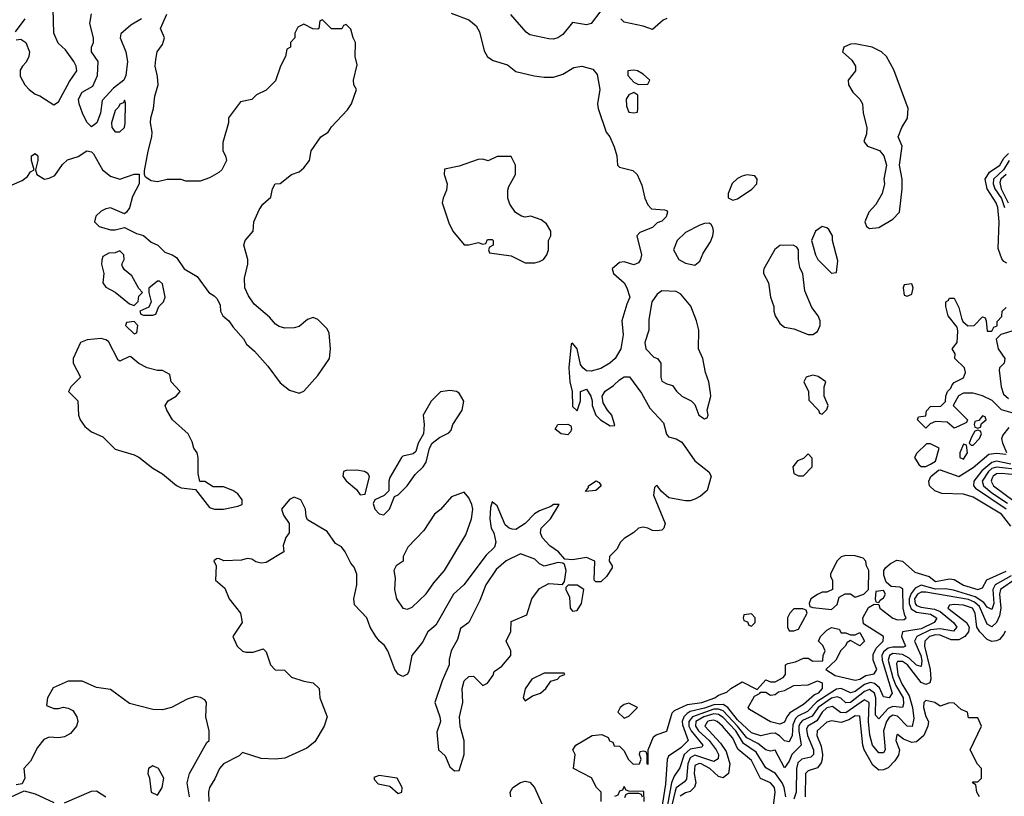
# Model space of a CAD drawing. Header units: inches. Extents: x 2601682 to 2755810, y 449311 to 584050.
# Tile 53 of 256: x 2622285 to 2626463, y 490673 to 493967. Entities that reach past the tile are written whole.
import ezdxf

# ---------------------------------------------------------------- set-up
doc = ezdxf.new("R2010")
doc.units = ezdxf.units.IN
doc.header["$MEASUREMENT"] = 0
doc.layers.add('C6429', color=7, linetype='Continuous')

msp = doc.modelspace()

# ---------------------------------------------------------------- linework, layer by layer
at = {"layer": 'C6429', "color": 2}
for points, elevation in [([(2622270, 493882), (2622290, 493884.7), (2622310.8, 493870), (2622326.8, 493830), (2622324, 493810), (2622312.7, 493787.3), (2622296, 493770), (2622287.1, 493752.9), (2622287.1, 493727.1), (2622306, 493690), (2622324.7, 493670), (2622350, 493650.8), (2622370, 493644), (2622430, 493606), (2622450, 493618), (2622495.8, 493704.2), (2622526.6, 493750), (2622524.5, 493770), (2622514.5, 493790), (2622479.1, 493839.1), (2622447.5, 493867.5), (2622429.5, 493910), (2622427, 494013)], 10), ([(2624750, 494004), (2624709.5, 493950.5), (2624690, 493945.5), (2624630, 493954.8), (2624590, 493904), (2624568.7, 493890), (2624550, 493883.8), (2624530, 493885.5), (2624450, 493902.8), (2624433.7, 493913.7), (2624368.3, 493988.3)], 2), ([(2622253.2, 493266.8), (2622294.8, 493285.2), (2622318.4, 493301.6), (2622330, 493322), (2622346, 493330), (2622335.3, 493370), (2622335.3, 493390), (2622350, 493398.8), (2622361, 493390), (2622361, 493370), (2622351.3, 493330), (2622358, 493310), (2622390, 493290.7), (2622410, 493294), (2622434, 493306), (2622466.9, 493353.1), (2622487.3, 493372.8), (2622533.4, 493386.6), (2622570, 493410.7), (2622590, 493406.8), (2622598.4, 493398.4), (2622636, 493330), (2622670, 493302.8), (2622710, 493290.8), (2622770, 493312), (2622792, 493312), (2622791.3, 493270), (2622763, 493217), (2622750.6, 493169.4), (2622738, 493150), (2622730, 493144), (2622670, 493168.7), (2622650, 493164), (2622630, 493155.3), (2622607.1, 493132.9), (2622602, 493110), (2622622, 493090), (2622670, 493074.8), (2622690, 493074.8), (2622730, 493086), (2622779.8, 493059.8), (2622810, 493051), (2622842.8, 493022.8), (2622871.3, 493010), (2622901, 492981), (2622932, 492970), (2622950, 492958), (2622982, 492910), (2623037.1, 492877.1), (2623086.8, 492810), (2623110, 492796), (2623122.5, 492782.5), (2623135.9, 492755.9), (2623137.3, 492730), (2623147.3, 492710), (2623172, 492690), (2623190, 492662), (2623233.7, 492613.7), (2623246.8, 492590), (2623281.4, 492561.4), (2623337.6, 492497.6), (2623390, 492426.8), (2623430, 492396), (2623470, 492382.8), (2623490, 492390.8), (2623550, 492457.3), (2623599.5, 492530), (2623603.7, 492570), (2623597.5, 492637.5), (2623590, 492655.3), (2623550, 492695.3), (2623530, 492704), (2623505.2, 492694.8), (2623470, 492665.2), (2623450, 492659.3), (2623410, 492659), (2623385.6, 492665.6), (2623370, 492675.3), (2623345.2, 492705.2), (2623280.2, 492760.2), (2623255.5, 492795.5), (2623239.3, 492830), (2623239, 492870), (2623253.2, 492930), (2623253.2, 492950), (2623235.3, 493010), (2623242, 493030), (2623275.3, 493070), (2623278, 493110), (2623300.2, 493159.8), (2623316.4, 493183.6), (2623350, 493214), (2623358, 493250), (2623368.7, 493270), (2623390, 493272), (2623438, 493310), (2623470, 493321), (2623490, 493338), (2623514, 493370), (2623522, 493410), (2623562, 493470), (2623594, 493490), (2623607.2, 493512.8), (2623675.3, 493584.7), (2623692.7, 493610), (2623713.2, 493670), (2623702, 493690), (2623701.2, 493710), (2623716, 493776), (2623708.7, 493810), (2623709, 493870), (2623699, 493890), (2623690, 493926), (2623670, 493946), (2623658, 493942), (2623651.6, 493928.4), (2623608.4, 493928.4), (2623570, 493966), (2623558, 493962), (2623554, 493930), (2623550, 493926), (2623528.4, 493928.4), (2623490, 493948), (2623465.4, 493934.6), (2623452, 493910), (2623452, 493890), (2623434, 493870), (2623434, 493850), (2623418, 493842), (2623412, 493810), (2623390.9, 493769.1), (2623370, 493708), (2623330, 493668), (2623290, 493648), (2623270, 493628), (2623221, 493619), (2623171.3, 493550), (2623171.3, 493530), (2623146.4, 493446.4), (2623146, 493410), (2623158, 493390), (2623162, 493370), (2623142, 493330), (2623130, 493318), (2623090, 493295.3), (2623050, 493282), (2622990, 493282), (2622970, 493288.7), (2622930, 493289), (2622910, 493289), (2622870, 493279.3), (2622842.7, 493282.7), (2622819, 493299), (2622814, 493310), (2622814.6, 493325.4), (2622829.2, 493409.2), (2622845.6, 493470), (2622847.3, 493490), (2622839.5, 493530), (2622841.6, 493550), (2622851.8, 493590), (2622857.5, 493642.5), (2622871.8, 493690), (2622870, 493726), (2622859.3, 493770), (2622862, 493798), (2622868.7, 493830), (2622890, 493862), (2622899, 493890), (2622882, 493930), (2622909, 493990)], 6), ([(2622306, 493970), (2622265.4, 493914.6)], 10), ([(2622802, 493970), (2622756.1, 493943.9), (2622713.2, 493906.8), (2622710.7, 493889.3), (2622734.9, 493830), (2622742.8, 493790), (2622734.4, 493730), (2622726, 493710), (2622683.4, 493676.6), (2622635.3, 493624.7), (2622627, 493570), (2622611.7, 493530), (2622590, 493512.7), (2622570, 493532.7), (2622551.6, 493570), (2622537, 493610), (2622534.5, 493630), (2622550, 493659.1), (2622595.6, 493684.4), (2622615.1, 493730), (2622617.2, 493790), (2622589.3, 493830), (2622589.4, 493850), (2622597.2, 493870), (2622597.2, 493890), (2622582.9, 493950), (2622590, 493991.3)], 6), ([(2624114.8, 493994.8), (2624190, 493966.6), (2624221, 493941), (2624235.3, 493915.3), (2624255.1, 493835.1), (2624269.2, 493809.2), (2624294, 493794), (2624354.7, 493774.7), (2624390, 493747.3), (2624468, 493728), (2624510, 493722.4), (2624550, 493722.9), (2624590, 493735.6), (2624636, 493764), (2624670, 493769.6), (2624716.3, 493756.3), (2624734.9, 493734.9), (2624746, 493670), (2624736.9, 493610), (2624739.6, 493590), (2624773.2, 493490), (2624789.2, 493470), (2624807.5, 493427.5), (2624818.4, 493390), (2624821.2, 493350), (2624830, 493341.2), (2624887, 493327), (2624905.2, 493310), (2624924.8, 493264.8), (2624937, 493210), (2624950, 493182), (2624965.2, 493165.2), (2625020.4, 493160.4), (2625030, 493158), (2625034, 493150), (2625028, 493130), (2625010, 493112), (2624990, 493104.7), (2624970, 493086), (2624916.5, 493063.5), (2624904, 493050), (2624922.7, 492970), (2624919.3, 492950), (2624910, 492936), (2624890, 492926.8), (2624850, 492939.1), (2624830, 492937.3), (2624799, 492910), (2624804, 492890), (2624849.3, 492850), (2624861.2, 492830), (2624874, 492790), (2624860.2, 492759.8), (2624839.5, 492690), (2624846, 492630), (2624835.1, 492570), (2624812, 492530), (2624789.3, 492510), (2624750, 492486.7), (2624710, 492476.4), (2624690, 492478), (2624674, 492490), (2624664.9, 492504.9), (2624650, 492571.3), (2624630, 492594.8), (2624624, 492590), (2624614.5, 492490), (2624618.4, 492430), (2624629.4, 492390), (2624630, 492326), (2624650, 492308), (2624664.7, 492350), (2624664.7, 492390), (2624690, 492399), (2624708.7, 492370), (2624714, 492350), (2624713.2, 492330), (2624729.6, 492289.6), (2624749.5, 492269.5), (2624790, 492244), (2624810, 492246), (2624797.3, 492290), (2624778.8, 492310), (2624761.1, 492341.1), (2624756, 492370), (2624768.4, 492391.6), (2624804.4, 492415.6), (2624830, 492439.3), (2624850, 492452.3), (2624872.3, 492452.3), (2624922.5, 492382.5), (2624959.1, 492319.1), (2625016.6, 492256.6), (2625029.4, 492209.4), (2625038, 492198), (2625070, 492189.4), (2625094.5, 492174.5), (2625150, 492096), (2625209.3, 492049.3), (2625219, 492030), (2625201.2, 491970), (2625174, 491946), (2625150, 491933.4), (2625130, 491926), (2625110, 491926), (2625038.8, 491938.8), (2625006.8, 491966.8), (2624988, 491992), (2624978, 491982), (2624974, 491950), (2625024, 491830), (2625018, 491810), (2625010, 491802), (2624990, 491798.8), (2624970, 491800.7), (2624950.5, 491810.5), (2624930, 491814), (2624910, 491810.7), (2624890, 491791), (2624850, 491766), (2624834, 491750), (2624819, 491721), (2624788, 491690), (2624786, 491670), (2624798, 491650), (2624798, 491642), (2624774.6, 491605.4), (2624750, 491582), (2624730, 491582), (2624722, 491590), (2624724.7, 491670), (2624690, 491684.9), (2624630, 491675.5), (2624598, 491678), (2624570.5, 491710), (2624534.7, 491734.7), (2624502, 491770), (2624494, 491790), (2624497.3, 491810), (2624537.3, 491850), (2624574, 491910), (2624550, 491911), (2624538.6, 491901.4), (2624490, 491884), (2624469.6, 491870.4), (2624429, 491830), (2624390, 491804.9), (2624374.8, 491805.2), (2624361, 491810), (2624344.2, 491824.2), (2624310, 491904.7), (2624290, 491922), (2624282, 491898), (2624279.6, 491850), (2624285.6, 491810), (2624296.2, 491790), (2624304.5, 491750), (2624299.5, 491730), (2624264, 491696), (2624169.3, 491570), (2624126, 491530), (2624050, 491398), (2624017.2, 491370), (2623993.8, 491326.2), (2623949, 491270), (2623936.2, 491203.8), (2623930, 491191.3), (2623910, 491181), (2623890, 491191.3), (2623876, 491210), (2623846.8, 491290), (2623832.7, 491312.7), (2623811, 491330), (2623796, 491350), (2623771.3, 491390), (2623758, 491430), (2623704.9, 491484.9), (2623702, 491510), (2623715.5, 491570), (2623714.9, 491614.9), (2623704, 491644), (2623690, 491662), (2623666, 491710), (2623650, 491731), (2623624.9, 491744.9), (2623590, 491796), (2623505.4, 491845.4), (2623499.6, 491859.6), (2623498, 491890), (2623478, 491930), (2623450, 491942), (2623430, 491932), (2623395.3, 491890), (2623404.7, 491864.7), (2623428.7, 491830), (2623428.7, 491790), (2623414, 491770), (2623403.1, 491736.9), (2623406, 491710), (2623330, 491664.7), (2623310, 491661), (2623287.1, 491667.1), (2623270, 491678), (2623250, 491681), (2623225.2, 491674.8), (2623151.3, 491671.3), (2623130, 491682), (2623120.4, 491679.6), (2623108.7, 491671.3), (2623118, 491650), (2623115.3, 491590), (2623155.1, 491555.1), (2623174, 491510), (2623222, 491450), (2623228, 491410), (2623189, 491350), (2623208, 491310), (2623230, 491288), (2623244, 491284), (2623275.3, 491284.7), (2623318, 491298), (2623330, 491286), (2623348.7, 491230), (2623369.1, 491209.1), (2623408, 491208), (2623438, 491178), (2623490, 491161.2), (2623530, 491154), (2623555.3, 491130), (2623558, 491090), (2623589, 491010), (2623577.2, 490970), (2623536.6, 490903.4), (2623503.6, 490876.4), (2623410, 490834.9), (2623370, 490830.4), (2623310, 490832.4), (2623230, 490858), (2623215.9, 490844.1), (2623150, 490810.4), (2623132, 490790), (2623113.1, 490746.9), (2623089.6, 490710.4), (2623086, 490690), (2623087.8, 490650)], 2), ([(2625030, 493971.3), (2625015.5, 493964.5), (2624970, 493924.9), (2624930, 493939.1), (2624850, 493956), (2624836, 493970)], 2), ([(2626473.4, 492933.4), (2626460.7, 492940.7), (2626452.4, 492952.4), (2626436.9, 492996.9), (2626441.3, 493110), (2626434.7, 493170), (2626428.7, 493190), (2626390.2, 493250), (2626382, 493290), (2626399.7, 493320.3), (2626443.9, 493350), (2626460, 493380), (2626480.4, 493399.6)], 2), ([(2626483, 493370), (2626459.4, 493330), (2626416.8, 493290), (2626415.5, 493270), (2626422.6, 493250), (2626450, 493209), (2626463.6, 493170)], 6), ([(2626470.1, 493310), (2626447.8, 493290), (2626443.8, 493276.2), (2626448.8, 493250), (2626479.6, 493190)], 10), ([(2626510, 492295.5), (2626450, 492312), (2626411.6, 492351.6), (2626370, 492372), (2626330, 492382), (2626290, 492382), (2626268.4, 492371.6), (2626246, 492330), (2626306, 492270), (2626302, 492258), (2626270, 492242), (2626250, 492234), (2626219.6, 492259.6), (2626170, 492262), (2626148, 492252), (2626130, 492234), (2626094, 492270), (2626098, 492282), (2626130, 492286), (2626132.7, 492307.3), (2626150, 492326), (2626192.7, 492327.3), (2626212.7, 492347.3), (2626214, 492370), (2626222, 492390), (2626236, 492404), (2626242, 492418), (2626250, 492428), (2626290, 492448), (2626298, 492470), (2626294, 492490), (2626252, 492530), (2626254, 492550), (2626242, 492570), (2626262, 492598), (2626265.4, 492645.4), (2626262, 492662), (2626224.7, 492710), (2626214, 492750), (2626214, 492770), (2626224.7, 492775.3), (2626230, 492786), (2626250, 492786), (2626270, 492746), (2626280.4, 492700.4), (2626287.3, 492687.3), (2626308.4, 492668.4), (2626334, 492670), (2626370, 492706), (2626382, 492702), (2626386, 492690), (2626390, 492646), (2626410, 492646), (2626418, 492662), (2626431.6, 492668.4), (2626432.7, 492687.3), (2626452.7, 492707.3), (2626454, 492730), (2626470, 492746)], 2), ([(2626556, 492664), (2626448, 492632), (2626428, 492612), (2626437.2, 492570), (2626465.2, 492530), (2626462, 492510), (2626442, 492490), (2626440.2, 492479.8), (2626449.2, 492409.2), (2626459, 492379), (2626480.2, 492360.2)], 2), ([(2626473.7, 492130), (2626456.4, 492170), (2626452.7, 492190), (2626456.7, 492203.3), (2626483.2, 492236.8)], 2), ([(2626490, 491818), (2626450.2, 491870), (2626330, 491941.7), (2626290, 491953.7), (2626197.3, 491957.3), (2626168.5, 491968.5), (2626144.7, 491990), (2626142, 492010), (2626151.3, 492028.7), (2626183.6, 492056.4), (2626190, 492058), (2626270, 492029.4), (2626330, 492067.3), (2626396.5, 492123.5), (2626430, 492128.7), (2626470, 492123.7)], 2), ([(2626490, 492081.1), (2626430, 492094), (2626410, 492089.2), (2626366.9, 492053.1), (2626333, 492010), (2626331.3, 491990), (2626340, 491980), (2626470, 491891.6)], 6), ([(2626530, 492058), (2626430, 492069.2), (2626410, 492062.7), (2626395.2, 492050), (2626368.5, 492010), (2626374.2, 491990), (2626410, 491960.2), (2626475.8, 491915.8)], 10), ([(2626510, 492036.5), (2626450, 492041.8), (2626430, 492039.8), (2626414.9, 492030), (2626410, 492019.3), (2626407.1, 492010), (2626416.9, 491990), (2626504.2, 491924.2)], 14), ([(2624752, 490650), (2624752, 490690), (2624732, 490710), (2624711.3, 490751.3), (2624634, 490790), (2624642, 490850), (2624632, 490870), (2624644.7, 490890), (2624714, 490930), (2624754.6, 490934.6), (2624782, 490922), (2624787.3, 490907.3), (2624802, 490902), (2624807.3, 490887.3), (2624830, 490886), (2624850, 490866), (2624866, 490830), (2624888.4, 490808.4), (2624914, 490810), (2624922, 490830), (2624914, 490850), (2624918, 490862), (2624930, 490866), (2624942, 490862), (2624946, 490850), (2624946, 490810), (2624951.6, 490808.4), (2624951, 490870), (2624974.4, 490925.6), (2624986, 490934), (2625030.6, 490949.4), (2625053.2, 491026.8), (2625063.8, 491036.2), (2625118.4, 491061.6), (2625178.8, 491070), (2625234, 491090), (2625250, 491102), (2625285.4, 491114.6), (2625302, 491130), (2625350, 491158), (2625414, 491126), (2625450, 491166), (2625470, 491158), (2625490, 491158), (2625523.6, 491176.4), (2625534, 491190), (2625534, 491230), (2625543.6, 491236.4), (2625576.9, 491243.1), (2625610, 491258), (2625630, 491258), (2625650, 491246), (2625692.7, 491247.3), (2625694, 491270), (2625702, 491290), (2625692.7, 491312.7), (2625674, 491330), (2625682, 491350), (2625710, 491378), (2625730, 491388), (2625762, 491382), (2625770, 491366), (2625790, 491366), (2625810, 491358), (2625830, 491358), (2625850, 491368), (2625868.7, 491330), (2625850, 491311.3), (2625810, 491334), (2625795.3, 491324.7), (2625788, 491310), (2625768.7, 491291.3), (2625748, 491250), (2625706, 491210), (2625745.1, 491185.1), (2625830, 491165.1), (2625850, 491169.8), (2625875.2, 491184.8), (2625910, 491192.3), (2625921.3, 491210), (2625906.7, 491250), (2625905.7, 491274.3), (2625918.6, 491301.4), (2625948, 491330), (2625950.5, 491350), (2625864.7, 491404.7), (2625862, 491430), (2625886, 491474), (2625910, 491488), (2625930, 491486), (2625934, 491470), (2625990, 491427.8), (2626010, 491420.5), (2626037, 491423), (2626046.8, 491430), (2626039.9, 491439.9), (2626032.9, 491470), (2626032.4, 491552.4), (2626019.1, 491559.1), (2625982, 491562), (2625961, 491581), (2625950.8, 491610), (2625951, 491630), (2625958.8, 491641.2), (2625979.8, 491660.2), (2626006, 491674), (2626030, 491669.4), (2626082.9, 491622.9), (2626144.4, 491604.4), (2626170, 491584.4), (2626230, 491595.1), (2626250, 491592.8), (2626290, 491568.8), (2626350.3, 491549.7), (2626370, 491557.2), (2626388.7, 491591.3), (2626470, 491627.7)], 2), ([(2626491.6, 491608.4), (2626424.2, 491570), (2626414, 491550), (2626417.8, 491490), (2626410, 491465.1), (2626390, 491475.4), (2626375.1, 491495.1), (2626339.2, 491519.2), (2626246.9, 491546.9), (2626212.4, 491552.4), (2626170, 491551.2), (2626110, 491568.3), (2626084.5, 491555.5), (2626067.3, 491532.7), (2626059.6, 491510), (2626059.3, 491490), (2626067.3, 491467.3), (2626090, 491453.9), (2626150, 491444.7), (2626174.9, 491430), (2626174.4, 491425.6), (2626165.5, 491410), (2626110, 491383), (2626030.7, 491370), (2626026, 491350), (2626043, 491310), (2626035.2, 491304.8), (2625990, 491305.4), (2625970, 491300.6), (2625950, 491285.1), (2625942.7, 491270), (2625943.7, 491250), (2625986.7, 491110), (2625974, 491090), (2625950, 491094.5), (2625932.8, 491132.8), (2625911.6, 491151.7), (2625895, 491155), (2625870, 491147), (2625830, 491116.8), (2625810, 491111.1), (2625770, 491129.8), (2625750, 491126.5), (2625666.8, 491073.2), (2625627.2, 491032.8), (2625586.9, 491013.1), (2625576.7, 491003.3), (2625564.8, 490975.2), (2625562.2, 490930), (2625550, 490904.2), (2625530, 490908), (2625509.1, 490929.1), (2625490, 490939.8), (2625470, 490939.7), (2625430, 490928.8), (2625390, 490942.4), (2625330, 490997.5), (2625290, 491049), (2625270, 491062.3), (2625230, 491061.2), (2625190, 491045.9), (2625130, 491031.9), (2625116.3, 491023.7), (2625102.9, 491010), (2625095.9, 490990), (2625096.5, 490976.5), (2625121.5, 490910), (2625090, 490877.6), (2625037.1, 490842.9), (2625031.7, 490828.3), (2625024.3, 490724.3), (2625004.1, 490590)], 6), ([(2626507.6, 491592.4), (2626446, 491550), (2626442.3, 491530), (2626448.1, 491470), (2626441.9, 491438.1), (2626430, 491409.6), (2626410, 491391.3), (2626390, 491402.4), (2626357, 491477.1), (2626336, 491496), (2626310, 491507.3), (2626130, 491539), (2626110, 491538.8), (2626094, 491530), (2626081.5, 491510), (2626084.1, 491490), (2626090, 491482.3), (2626110, 491475.1), (2626166.7, 491466.7), (2626190, 491456.1), (2626247.4, 491410), (2626261.1, 491390), (2626246.7, 491373.3), (2626190, 491383), (2626150, 491379), (2626091.8, 491350), (2626081.3, 491330), (2626108.4, 491270), (2626112.5, 491247.5), (2626110, 491223.7), (2626090, 491228.4), (2626058.2, 491258.2), (2626030, 491274.1), (2625990, 491278.4), (2625976.1, 491270), (2625970.2, 491249.8), (2625990, 491175.8), (2626002.9, 491142.9), (2626033.5, 491090), (2626035.2, 491064.8), (2626030.2, 491049.8), (2625990, 491053.5), (2625970, 491045), (2625930, 491001.6), (2625916.6, 491016.6), (2625917.2, 491090), (2625911.4, 491110), (2625890, 491125.3), (2625870, 491117), (2625810, 491070.7), (2625790, 491068.6), (2625769, 491089), (2625754, 491094), (2625730, 491088.4), (2625672.7, 491050), (2625647.4, 491012.6), (2625606.4, 490993.6), (2625596.5, 490983.5), (2625590.2, 490970), (2625590.1, 490950), (2625601.1, 490890), (2625561.1, 490850), (2625550, 490822), (2625530, 490794), (2625490, 490868.7), (2625470, 490864), (2625450, 490869.4), (2625417, 490897), (2625370, 490920.3), (2625331.1, 490970), (2625270, 491035.7), (2625250, 491042.7), (2625230, 491041.9), (2625139.2, 491010), (2625123.9, 490990), (2625124.3, 490970), (2625133.7, 490950), (2625183.8, 490890), (2625178.6, 490881.4), (2625130, 490872.2), (2625103.8, 490850), (2625086.1, 490793.9), (2625061.9, 490758.1), (2625050.1, 490729.9), (2625024.5, 490590)], 10), ([(2626466.3, 491373.7), (2626460.3, 491359.7), (2626442, 491338), (2626430, 491331.6), (2626410, 491329.5), (2626390, 491337.6), (2626358.7, 491370), (2626346, 491390), (2626338.7, 491450), (2626327.6, 491470), (2626290, 491482.8), (2626250, 491486.6), (2626230, 491482.7), (2626223.1, 491470), (2626302, 491410), (2626314, 491390), (2626310.5, 491370), (2626294.4, 491350), (2626270, 491336.8), (2626236.9, 491336.9), (2626190, 491356.3), (2626170, 491357.7), (2626145.2, 491350), (2626124.9, 491330), (2626124.1, 491310), (2626148.6, 491210), (2626151.3, 491170), (2626145.9, 491154.2), (2626130, 491147.1), (2626110, 491155.6), (2626051.6, 491230), (2626030, 491245.1), (2626010, 491245.1), (2626004.7, 491235.3), (2626010.2, 491190), (2626027.2, 491150), (2626058.2, 491098.2), (2626072.7, 491050), (2626078, 491002), (2626071, 490969), (2626050, 490969.7), (2626010, 491012.7), (2625990, 491016.8), (2625973.7, 491006.3), (2625962.5, 490990), (2625950.2, 490950), (2625957.4, 490870), (2625950, 490857), (2625930, 490856.9), (2625903.5, 490890), (2625892.3, 490932.3), (2625885.9, 490990), (2625889.6, 491070), (2625870, 491082), (2625790, 491027.3), (2625767.8, 491027.8), (2625734.2, 491054.2), (2625710, 491047.4), (2625690, 491029.7), (2625666.9, 490993.1), (2625629, 490970), (2625623.1, 490956.9), (2625626.8, 490930), (2625652.8, 490870), (2625653, 490850), (2625642, 490838), (2625603, 490830), (2625585.9, 490814.1), (2625580.9, 490790), (2625579.7, 490690), (2625570, 490660.7)], 14), ([(2623005.2, 490670), (2622995.1, 490730), (2623004.5, 490770), (2623079, 490901), (2623088, 490910), (2623089, 490950), (2623074, 491010), (2623078, 491070), (2623070, 491081.2), (2623051.9, 491091.9), (2623030, 491096), (2622995.2, 491084.8), (2622928.7, 491048.7), (2622890, 491039), (2622850, 491040.9), (2622750, 491066), (2622670, 491125.2), (2622610, 491134.5), (2622550, 491161.2), (2622490, 491161.2), (2622427.1, 491132.9), (2622402.8, 491090), (2622398, 491058), (2622430, 491044.7), (2622450, 491044.7), (2622470, 491050.8), (2622490, 491046.8), (2622510, 491036), (2622527.3, 491010), (2622530.8, 490990), (2622526, 490970), (2622500.5, 490939.5), (2622475.5, 490924.5), (2622450, 490920.9), (2622410, 490923.7), (2622387.1, 490912.9), (2622360.7, 490879.3), (2622330, 490822), (2622302, 490790), (2622306, 490750), (2622294.8, 490725.2), (2622270, 490721.2)], 6), ([(2626358, 490670), (2626346, 490690), (2626342, 490722), (2626328, 490730), (2626330, 490734), (2626350, 490734), (2626366, 490750), (2626366, 490790), (2626348.4, 490808.4), (2626318, 490870), (2626366, 490970), (2626350, 491006), (2626310, 491006), (2626306, 491030), (2626280.2, 491040.2), (2626250, 491068), (2626230, 491068.7), (2626190, 491055.3), (2626168, 491070), (2626130, 491079), (2626121, 491070), (2626119.1, 491050), (2626130, 491011.3), (2626141, 490990), (2626138.8, 490970), (2626120.7, 490930), (2626090, 490904), (2626070, 490901.2), (2626034.9, 490914.9), (2626010, 490935.3), (2626006.4, 490933.6), (2626003, 490910), (2626017.3, 490870), (2626013.2, 490846.8), (2625997.4, 490822.6), (2625970, 490794), (2625950, 490785.1), (2625930, 490783.6), (2625904.4, 490804.4), (2625868, 490870), (2625862.3, 490890), (2625850, 491012.7), (2625830, 491014), (2625803.1, 490996.9), (2625770, 490985.7), (2625730, 490993.3), (2625710, 490987), (2625668.8, 490950), (2625666.7, 490930), (2625685.2, 490885.2), (2625691.6, 490850), (2625690.2, 490829.8), (2625685.3, 490814.7), (2625670, 490793.6), (2625630, 490780.7), (2625619.3, 490770), (2625617.3, 490670)], 18), ([(2625535.1, 490670), (2625528.9, 490710), (2625520.7, 490730), (2625492.3, 490770), (2625450, 490793), (2625410, 490859.7), (2625356.5, 490896.5), (2625322.7, 490950), (2625270, 491006.5), (2625250, 491019.9), (2625230, 491022.7), (2625187.6, 491010), (2625154.2, 490990), (2625151.9, 490970), (2625164.3, 490950), (2625210, 490909.2), (2625240.2, 490870), (2625249.2, 490850), (2625248.9, 490831.1), (2625230, 490820.8), (2625150, 490847.3), (2625130, 490836.4), (2625120.1, 490810), (2625114.1, 490745.9), (2625106.1, 490733.9), (2625070.8, 490709.2), (2625065.3, 490694.7), (2625036.6, 490570)], 14), ([(2625480.7, 490610), (2625490.9, 490690), (2625487.8, 490710), (2625470, 490729.6), (2625427.7, 490747.7), (2625390, 490825.1), (2625332, 490872), (2625310, 490919.6), (2625266.6, 490970), (2625244.5, 490990), (2625230, 490995), (2625210, 490992.8), (2625203.7, 490990), (2625192, 490970), (2625257.9, 490897.9), (2625282.2, 490862.2), (2625297.7, 490810), (2625292, 490770), (2625270, 490751.6), (2625250, 490756.9), (2625213, 490790), (2625176.2, 490810), (2625167.8, 490812.2), (2625150, 490803.7), (2625147.1, 490770), (2625153.6, 490730), (2625148.4, 490711.6), (2625130, 490693.5), (2625110, 490687.4), (2625087.4, 490672.6)], 18), ([(2624368.9, 490670), (2624365.7, 490690), (2624377.3, 490710), (2624410, 490731.5), (2624430, 490736.2), (2624450, 490732), (2624469, 490710), (2624500.4, 490640.4)], 2), ([(2624934, 490650), (2624932.7, 490692.7), (2624870, 490694), (2624858, 490698), (2624850, 490714), (2624842, 490698), (2624830, 490694), (2624822, 490678), (2624808.4, 490671.6)], 2), ([(2622208.6, 490651.4), (2622304, 490696), (2622350, 490683.7), (2622430, 490647)], 6), ([(2622474.9, 490645.1), (2622590, 490694.4), (2622610, 490695.5), (2622650.3, 490670.3)], 6), ([(2624852.7, 490667.3), (2624858, 490682), (2624870, 490686), (2624910, 490686), (2624922, 490682), (2624926, 490670)], 2)]:
    msp.add_lwpolyline(points, dxfattribs=dict(at, elevation=elevation))
for points, elevation in [([(2625830, 493863.7), (2625810, 493862.7), (2625781, 493850), (2625776, 493830), (2625815.1, 493795.1), (2625830.6, 493770), (2625830.6, 493750), (2625800.7, 493710), (2625802, 493690), (2625819.9, 493659.9), (2625850.2, 493630.2), (2625861.3, 493610), (2625864.4, 493570), (2625879.5, 493510), (2625878, 493482), (2625866.8, 493450), (2625882, 493430), (2625932.5, 493412.5), (2625950.8, 493390), (2625962.8, 493350), (2625951, 493290), (2625954.8, 493270), (2625944.9, 493230), (2625917.6, 493182.4), (2625887.3, 493150), (2625871, 493110), (2625878, 493090), (2625890, 493081), (2625930, 493086), (2625990, 493121), (2626017.2, 493150), (2626028.7, 493250), (2626028.7, 493290), (2626017.2, 493350), (2626029, 493430), (2626012.7, 493470), (2626027.3, 493510), (2626051.3, 493548.7), (2626055.1, 493590), (2625993.4, 493753.4), (2625962.7, 493810), (2625941.2, 493830), (2625902, 493850)], 2), ([(2624890, 493753.2), (2624864.7, 493750), (2624864.7, 493730), (2624890, 493702), (2624910, 493692), (2624950, 493694), (2624958, 493710), (2624930, 493735.3), (2624906, 493750)], 2), ([(2622730, 493626), (2622725.4, 493614.6), (2622710, 493608), (2622704.5, 493595.5), (2622690, 493582), (2622674.8, 493530), (2622676, 493510), (2622690, 493491.3), (2622710, 493491.3), (2622728.7, 493510), (2622732.5, 493527.5), (2622734, 493614)], 10), ([(2624890, 493658), (2624870, 493648), (2624858, 493630), (2624859.6, 493599.6), (2624870, 493574), (2624890, 493572), (2624906, 493574), (2624908, 493590), (2624907.3, 493647.3)], 2), ([(2624370, 493386), (2624310, 493386), (2624272, 493368), (2624250, 493375.3), (2624230, 493374), (2624150, 493346), (2624087.5, 493332.5), (2624086, 493310), (2624099.1, 493270), (2624095.9, 493244.1), (2624081, 493210), (2624078, 493190), (2624105.4, 493105.4), (2624122, 493070), (2624170, 493012), (2624190, 493011.3), (2624230, 493022), (2624250, 493014), (2624262, 493018), (2624270, 493034), (2624290, 493034), (2624294, 493030), (2624294, 493010), (2624278, 493002), (2624274, 492990), (2624278, 492978), (2624370, 492964.7), (2624430, 492936), (2624470, 492936), (2624490, 492941), (2624508, 492950), (2624522, 492970), (2624528.7, 492990), (2624528, 493030), (2624538, 493050), (2624538, 493070), (2624520.4, 493100.4), (2624498, 493118), (2624453.2, 493133.2), (2624430, 493129), (2624413.6, 493133.6), (2624388.9, 493148.9), (2624364, 493184), (2624355.3, 493210), (2624356.4, 493243.6), (2624360.4, 493259.6), (2624388, 493310), (2624388, 493350)], 6), ([(2625370, 493309.2), (2625350, 493302.7), (2625330, 493292.7), (2625308.5, 493271.5), (2625291, 493230), (2625291.3, 493211.3), (2625310, 493201), (2625330, 493206.8), (2625391.4, 493248.6), (2625412.7, 493270), (2625414, 493290), (2625404, 493304)], 2), ([(2625210, 493104), (2625190, 493102.7), (2625170, 493095.1), (2625110, 493064), (2625074.8, 493030), (2625058.8, 492990), (2625081, 492950), (2625110, 492934), (2625150, 492926), (2625170, 492942), (2625184.1, 492975.9), (2625215.3, 493024.7), (2625226, 493050), (2625229.2, 493070), (2625225.6, 493085.6), (2625218.6, 493098.6)], 2), ([(2625690, 493089), (2625661, 493070), (2625644.7, 493030), (2625661, 492970), (2625671.3, 492950), (2625730, 492892), (2625750, 492894), (2625756, 492944), (2625734, 493030), (2625734, 493050), (2625717.5, 493077.5), (2625710, 493084)], 2), ([(2625566, 493010), (2625510, 493009.2), (2625488.3, 492991.7), (2625442, 492910), (2625441.4, 492901.4), (2625440.7, 492890), (2625462, 492850), (2625470.8, 492790), (2625484.7, 492750), (2625484.7, 492730), (2625491, 492710), (2625510, 492678), (2625530, 492662), (2625570, 492656), (2625630, 492631.3), (2625650, 492631.3), (2625670, 492644.7), (2625681.2, 492670), (2625681.2, 492690), (2625673.2, 492710), (2625646, 492746), (2625616.5, 492816.5), (2625608.4, 492888.4), (2625595.3, 492915.3), (2625589, 492949), (2625588.7, 492990), (2625582, 493002)], 2), ([(2622710, 492986), (2622690, 492978), (2622663.6, 492976.4), (2622638, 492962), (2622632.7, 492947.3), (2622632, 492930), (2622642, 492890), (2622638, 492850), (2622650, 492832), (2622690, 492811.3), (2622750, 492762), (2622770, 492754), (2622788, 492772), (2622790, 492794), (2622806, 492810), (2622790, 492826), (2622760.4, 492880.4), (2622730, 492906), (2622720.4, 492920.4), (2622718, 492930), (2622728, 492950), (2622726, 492970)], 6), ([(2622878, 492858), (2622870, 492858), (2622832.7, 492827.3), (2622832, 492810), (2622842, 492770), (2622832.7, 492747.3), (2622794, 492730), (2622798, 492718), (2622810, 492714), (2622850, 492714), (2622862, 492718), (2622875.3, 492750), (2622895.3, 492770), (2622902, 492790), (2622890, 492846)], 6), ([(2626070, 492846), (2626038, 492842), (2626034, 492830), (2626038, 492798), (2626050, 492794), (2626070, 492802), (2626075.3, 492830)], 2), ([(2625010, 492817.2), (2624990, 492802), (2624966.8, 492770), (2624954.4, 492694.4), (2624954.8, 492650), (2624936.9, 492596.9), (2624941, 492570), (2624976, 492536), (2624991.3, 492530), (2625004.7, 492510), (2625004.7, 492450), (2625010, 492434), (2625030, 492422), (2625055.3, 492415.3), (2625071.6, 492391.6), (2625094, 492370), (2625134, 492350), (2625150, 492334), (2625166, 492290), (2625190, 492274), (2625202, 492278), (2625206, 492290), (2625202, 492310), (2625217.2, 492370), (2625216.5, 492383.5), (2625209.2, 492430), (2625194, 492470), (2625184, 492530), (2625165.2, 492570), (2625167, 492650), (2625157, 492690), (2625131.8, 492751.8), (2625090, 492802), (2625070, 492813.2)], 2), ([(2622770, 492686), (2622738, 492682), (2622734, 492670), (2622770, 492634), (2622782, 492638), (2622786, 492670)], 6), ([(2622630, 492614), (2622570.9, 492609.1), (2622542.8, 492597.2), (2622511.3, 492530), (2622511.3, 492510), (2622542, 492450), (2622502, 492410), (2622492, 492390), (2622531.3, 492350), (2622534, 492290), (2622540.7, 492270), (2622561.6, 492241.6), (2622590, 492218.8), (2622637.1, 492197.1), (2622690, 492144.7), (2622770, 492121), (2622790.5, 492110.5), (2622850, 492064.7), (2622890, 492041), (2622950, 491991), (2622970, 491981), (2623030, 491974), (2623090, 491898), (2623110.9, 491890.9), (2623150, 491890.8), (2623210, 491902.8), (2623228, 491910), (2623228.7, 491930), (2623210, 491955.3), (2623189.3, 491969.3), (2623150, 491985.2), (2623106, 491986), (2623070, 492008), (2623048.4, 492008.4), (2623042, 492042), (2623042, 492110), (2623038, 492130), (2623024, 492150), (2623016.5, 492176.5), (2622999, 492210), (2622933.2, 492270), (2622909, 492310), (2622902, 492330), (2622915.3, 492350), (2622948, 492370), (2622966, 492390), (2622928, 492430), (2622922, 492462), (2622890, 492479), (2622870, 492479), (2622826, 492490), (2622790, 492508), (2622756.4, 492536.4), (2622750, 492538), (2622710, 492518), (2622702, 492522), (2622662, 492602), (2622650, 492608.7)], 6), ([(2625650, 492459), (2625630, 492454), (2625622, 492450), (2625611.3, 492430), (2625632, 492390), (2625632.7, 492352.7), (2625674, 492310), (2625678, 492298), (2625690, 492294), (2625710, 492314), (2625715.3, 492330), (2625698, 492370), (2625698, 492410), (2625706, 492430), (2625673.2, 492453.2)], 2), ([(2624110, 492394), (2624070, 492388), (2624031.3, 492348.7), (2623996, 492290), (2624001, 492250), (2623998, 492210), (2623976, 492170), (2623965.4, 492134.6), (2623954, 492126), (2623910, 492115.3), (2623904.7, 492110), (2623855.3, 492024.7), (2623851, 492010), (2623851.3, 491968.7), (2623831, 491949), (2623792, 491930), (2623784.7, 491915.3), (2623791.3, 491890), (2623810, 491871.3), (2623830, 491866), (2623853.2, 491890), (2623875.3, 491944.7), (2623890, 491951.3), (2623929, 491990), (2623962.5, 492037.5), (2623997.2, 492070), (2624009, 492090), (2624024, 492150), (2624035.3, 492170), (2624066, 492194), (2624105.6, 492214.4), (2624114.8, 492225.2), (2624122.7, 492250), (2624162.7, 492310), (2624169.1, 492349.1), (2624150, 492382), (2624138, 492390)], 6), ([(2626370, 492286), (2626354, 492266), (2626338, 492262), (2626334, 492250), (2626338, 492238), (2626350, 492234), (2626362, 492238), (2626366, 492254), (2626386, 492270), (2626382, 492282)], 2), ([(2624610, 492206), (2624582, 492210), (2624557.2, 492230), (2624568, 492250), (2624611.1, 492251.1), (2624623.6, 492243.6), (2624626, 492230), (2624622, 492218)], 2), ([(2626350, 492226), (2626338, 492222), (2626323.6, 492196.4), (2626314, 492170), (2626322, 492162), (2626330, 492162), (2626358, 492190), (2626366, 492210), (2626362, 492222)], 2), ([(2626150, 492168), (2626132.7, 492167.3), (2626091.6, 492128.4), (2626082, 492110), (2626099.6, 492079.6), (2626110, 492072), (2626130, 492072), (2626150, 492082), (2626170, 492094), (2626186, 492150)], 2), ([(2626290, 492166), (2626274, 492130), (2626274, 492110), (2626290, 492102), (2626306, 492130), (2626302, 492162)], 2), ([(2625630, 492126), (2625610, 492106), (2625584.7, 492095.3), (2625564.7, 492070), (2625570, 492042), (2625590, 492032), (2625610, 492032), (2625648, 492070), (2625647.3, 492107.3)], 2), ([(2623715.9, 492055.9), (2623670, 492055.1), (2623658, 492050), (2623656, 492030), (2623670, 492011.3), (2623714, 491974), (2623730, 491952), (2623750, 491954), (2623768.9, 492028.9), (2623761.2, 492041.2), (2623748, 492050)], 6), ([(2624686, 491966), (2624698, 491982), (2624698, 491990), (2624731.3, 492011.3), (2624743.6, 492003.6), (2624752, 491990), (2624730, 491969.2)], 2), ([(2624170, 491962), (2624116.9, 491943.1), (2624070.5, 491889.5), (2624044.7, 491870), (2623999.9, 491800.1), (2623931, 491730), (2623912, 491690), (2623911.3, 491670), (2623882, 491650), (2623872, 491630), (2623877.3, 491597.3), (2623875.5, 491550), (2623883, 491510), (2623910, 491470.8), (2623930, 491466.8), (2623950, 491474.8), (2624010, 491530.8), (2624042.3, 491577.7), (2624087, 491630), (2624178.3, 491781.7), (2624202, 491850), (2624207, 491890), (2624203.7, 491910), (2624190, 491938)], 6), ([(2624410, 491701.2), (2624348.9, 491671.1), (2624306, 491634), (2624263, 491570), (2624237.5, 491502.5), (2624190.5, 491409.5), (2624155.3, 491384.7), (2624142.5, 491337.5), (2624116, 491290), (2624107.1, 491252.9), (2624106.8, 491230), (2624077.5, 491162.5), (2624045.5, 491070), (2624067.7, 491010), (2624070.6, 490990), (2624055.3, 490944.7), (2624062, 490870), (2624090, 490844.7), (2624110, 490798), (2624130, 490781), (2624150, 490782), (2624171.1, 490850), (2624170, 490908), (2624153.5, 490970), (2624150.9, 491010), (2624164.5, 491070), (2624162.7, 491130), (2624170, 491162), (2624190, 491181), (2624210, 491182), (2624250, 491142), (2624270, 491152), (2624293.6, 491186.4), (2624298, 491202), (2624330, 491224.7), (2624368, 491270), (2624368, 491290), (2624348.7, 491330), (2624368.7, 491371.3), (2624370, 491414), (2624437.2, 491442.8), (2624457.2, 491510), (2624490, 491554), (2624530, 491576), (2624588.4, 491571.6), (2624596.4, 491583.6), (2624603.7, 491630), (2624596.5, 491656.5), (2624590, 491662), (2624570, 491663.7), (2624510, 491649.4), (2624490, 491659.3), (2624470, 491678)], 2), ([(2625790, 491694), (2625770, 491688), (2625752, 491670), (2625725.4, 491614.6), (2625724.7, 491604.7), (2625734, 491590), (2625734, 491550), (2625710, 491538), (2625690, 491538), (2625670, 491528), (2625642, 491510), (2625634, 491490), (2625638, 491478), (2625650, 491474), (2625730, 491464.7), (2625753.6, 491486.4), (2625762, 491518), (2625788, 491532), (2625810, 491531.3), (2625830, 491518), (2625866, 491530), (2625886, 491550), (2625888, 491630), (2625878, 491650), (2625875.3, 491670), (2625863.1, 491683.1), (2625830, 491693.2)], 2), ([(2624650, 491568.7), (2624612, 491568), (2624602, 491558), (2624602, 491550), (2624617.3, 491517.3), (2624621, 491470), (2624630, 491458), (2624650, 491461), (2624669, 491490), (2624678, 491550)], 2), ([(2625950, 491546), (2625918, 491542), (2625914, 491510), (2625918, 491498), (2625930, 491494), (2625935.3, 491504.7), (2625950, 491514), (2625958, 491530)], 2), ([(2625570, 491468), (2625552, 491450), (2625542, 491430), (2625542, 491390), (2625550, 491374), (2625570, 491374), (2625590, 491382), (2625626, 491450), (2625622, 491462), (2625607.3, 491467.3)], 2), ([(2625390, 491446), (2625358, 491442), (2625354, 491430), (2625358, 491418), (2625372.7, 491412.7), (2625378, 491398), (2625390, 491394), (2625406, 491410), (2625406, 491430)], 2), ([(2624595.3, 491195.3), (2624510, 491195.1), (2624458, 491170), (2624430, 491128), (2624421, 491090), (2624430, 491078), (2624460.9, 491099.1), (2624494, 491110), (2624517.2, 491130), (2624539, 491161), (2624566, 491170), (2624578, 491182), (2624598, 491190)], 2), ([(2625510, 490978.7), (2625470, 490988.5), (2625381.2, 491041.2), (2625375.3, 491050), (2625402, 491098), (2625426, 491110), (2625426, 491114), (2625450, 491114), (2625470, 491102), (2625490, 491104.7), (2625504, 491116), (2625530, 491121), (2625570, 491142), (2625630, 491146), (2625670, 491162), (2625690, 491154), (2625690.4, 491130), (2625672.2, 491110), (2625656.5, 491103.5), (2625610, 491062.6), (2625553.2, 491026.8), (2625539.5, 491010), (2625530, 490986.6)], 2), ([(2624870, 491068), (2624850, 491062), (2624832, 491050), (2624822, 491030), (2624850, 491004.7), (2624870, 491012), (2624906, 491050)], 2), ([(2622850, 490801.2), (2622831.3, 490790), (2622828, 490770), (2622834.8, 490750), (2622842, 490690), (2622870, 490678), (2622888.7, 490710), (2622896, 490750), (2622873.2, 490790)], 10), ([(2623810, 490761.2), (2623788, 490752), (2623790, 490742), (2623805.2, 490725.2), (2623855.3, 490715.3), (2623890, 490684.7), (2623906, 490690), (2623908, 490710), (2623886, 490750)], 2)]:
    msp.add_lwpolyline(points, close=True, dxfattribs=dict(at, elevation=elevation))

doc.saveas('drawing.dxf')
